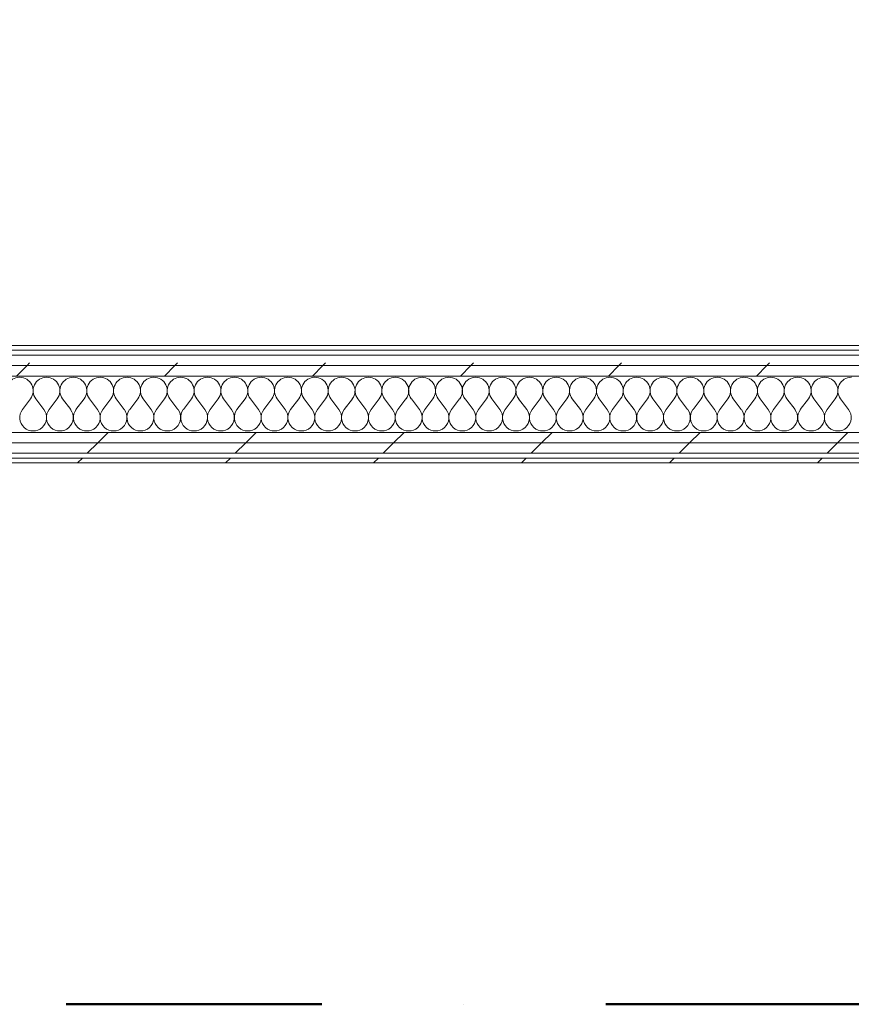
# Model space of a CAD drawing. Header units: millimetres. Extents: x -30280 to 22128, y -17757 to 4746.
# Tile 83 of 171: x -9067 to -8033, y -17757 to -16533. Entities that reach past the tile are written whole.
import ezdxf

# ---------------------------------------------------------------- set-up
doc = ezdxf.new("R2010")
doc.units = ezdxf.units.MM
doc.header["$MEASUREMENT"] = 0
doc.linetypes.add('Punto & Rayas', pattern=[670.277762, 317.5, -176.388889, 0, -176.388874])
doc.linetypes.add('Wipeout_Contour', pattern=[1000, 0, -1000])
for name, color, linetype, lineweight, true_color in [('01_2D_Ambit_Pluma_Nº__242', 7, 'Continuous', 50, 0xfb0013), ('Nuevo_08_E_Envans secs_Pluma_Nº__102', 7, 'Continuous', 5, 0xcccccc), ('Nuevo_08_E_Envans secs_Pluma_Nº__171', 171, 'Continuous', 13, 0xaaaaff), ('Nuevo_08_E_Envans secs_Pluma_Nº__177', 7, 'Continuous', 15, 0xf7e046)]:
    doc.layers.add(name, color=color, linetype=linetype, lineweight=lineweight, true_color=true_color)
doc.layers.add('Nuevo_08_E_Envans secs', color=7, linetype='Continuous')
doc.layers.add('Nuevo_08_E_Envans secs_Pluma_Nº__1', color=7, linetype='Continuous', lineweight=5)
pattern_1 = [(45, (0, 0), (-183.8478, 183.8478), [195, -65]), (45, (7e-14, 183.85), (-183.8478, 183.8478), [195, -65])]

# ---------------------------------------------------------------- blocks, each defined once
blk = doc.blocks.new('*X126')
at = {"layer": 'Nuevo_08_E_Envans secs_Pluma_Nº__102', "color": 254, "linetype": 'Continuous', "lineweight": 5, "true_color": 0xcccccc}
for p, q in [((-9063.3, -17017.6), (-9053.3, -17004.3)), ((-9036.7, -17017.6), (-9046.7, -17004.3)), ((-9030, -17017.6), (-9020, -17004.3)), ((-9003.3, -17017.6), (-9013.3, -17004.3)), ((-8996.7, -17017.6), (-8986.7, -17004.3)), ((-8970, -17017.6), (-8980, -17004.3)), ((-8963.3, -17017.6), (-8953.3, -17004.3)), ((-8936.7, -17017.6), (-8946.7, -17004.3)), ((-8930, -17017.6), (-8920, -17004.3)), ((-8903.3, -17017.6), (-8913.3, -17004.3)), ((-8896.7, -17017.6), (-8886.7, -17004.3)), ((-8870, -17017.6), (-8880, -17004.3)), ((-8863.3, -17017.6), (-8853.3, -17004.3)), ((-8836.7, -17017.6), (-8846.7, -17004.3)), ((-8830, -17017.6), (-8820, -17004.3)), ((-8803.3, -17017.6), (-8813.3, -17004.3)), ((-8796.7, -17017.6), (-8786.7, -17004.3)), ((-8770, -17017.6), (-8780, -17004.3)), ((-8763.3, -17017.6), (-8753.3, -17004.3)), ((-8736.7, -17017.6), (-8746.7, -17004.3)), ((-8730, -17017.6), (-8720, -17004.3)), ((-8703.3, -17017.6), (-8713.3, -17004.3)), ((-8696.7, -17017.6), (-8686.7, -17004.3)), ((-8670, -17017.6), (-8680, -17004.3)), ((-8663.3, -17017.6), (-8653.3, -17004.3)), ((-8636.7, -17017.6), (-8646.7, -17004.3)), ((-8630, -17017.6), (-8620, -17004.3)), ((-8603.3, -17017.6), (-8613.3, -17004.3)), ((-8596.7, -17017.6), (-8586.7, -17004.3)), ((-8570, -17017.6), (-8580, -17004.3)), ((-8563.3, -17017.6), (-8553.3, -17004.3)), ((-8536.7, -17017.6), (-8546.7, -17004.3)), ((-8530, -17017.6), (-8520, -17004.3)), ((-8503.3, -17017.6), (-8513.3, -17004.3)), ((-8496.7, -17017.6), (-8486.7, -17004.3)), ((-8470, -17017.6), (-8480, -17004.3)), ((-8463.3, -17017.6), (-8453.3, -17004.3)), ((-8436.7, -17017.6), (-8446.7, -17004.3)), ((-8430, -17017.6), (-8420, -17004.3)), ((-8403.3, -17017.6), (-8413.3, -17004.3)), ((-8396.7, -17017.6), (-8386.7, -17004.3)), ((-8370, -17017.6), (-8380, -17004.3)), ((-8363.3, -17017.6), (-8353.3, -17004.3)), ((-8336.7, -17017.6), (-8346.7, -17004.3)), ((-8330, -17017.6), (-8320, -17004.3)), ((-8303.3, -17017.6), (-8313.3, -17004.3)), ((-8296.7, -17017.6), (-8286.7, -17004.3)), ((-8270, -17017.6), (-8280, -17004.3)), ((-8263.3, -17017.6), (-8253.3, -17004.3)), ((-8236.7, -17017.6), (-8246.7, -17004.3)), ((-8230, -17017.6), (-8220, -17004.3)), ((-8203.3, -17017.6), (-8213.3, -17004.3)), ((-8196.7, -17017.6), (-8186.7, -17004.3)), ((-8170, -17017.6), (-8180, -17004.3)), ((-8163.3, -17017.6), (-8153.3, -17004.3)), ((-8136.7, -17017.6), (-8146.7, -17004.3)), ((-8130, -17017.6), (-8120, -17004.3)), ((-8103.3, -17017.6), (-8113.3, -17004.3)), ((-8096.7, -17017.6), (-8086.7, -17004.3)), ((-8070, -17017.6), (-8080, -17004.3)), ((-8063.3, -17017.6), (-8053.3, -17004.3)), ((-8036.7, -17017.6), (-8046.7, -17004.3))]:
    blk.add_line(p, q, dxfattribs=at)
for centre, start, end in [((-9066.7, -16994.3), 90, 216.8699), ((-9066.7, -16994.3), 323.1301, 90), ((-9033.3, -16994.3), 90, 216.8699), ((-9033.3, -16994.3), 323.1301, 90), ((-9000, -16994.3), 90, 216.8699), ((-9000, -16994.3), 323.1301, 90), ((-8966.7, -16994.3), 90, 216.8699), ((-8966.7, -16994.3), 323.1301, 90), ((-8933.3, -16994.3), 90, 216.8699), ((-8933.3, -16994.3), 323.1301, 90), ((-8900, -16994.3), 90, 216.8699), ((-8900, -16994.3), 323.1301, 90), ((-8866.7, -16994.3), 90, 216.8699), ((-8866.7, -16994.3), 323.1301, 90), ((-8833.3, -16994.3), 90, 216.8699), ((-8833.3, -16994.3), 323.1301, 90), ((-8800, -16994.3), 90, 216.8699), ((-8800, -16994.3), 323.1301, 90), ((-8766.7, -16994.3), 90, 216.8699), ((-8766.7, -16994.3), 323.1301, 90), ((-8733.3, -16994.3), 90, 216.8699), ((-8733.3, -16994.3), 323.1301, 90), ((-8700, -16994.3), 90, 216.8699), ((-8700, -16994.3), 323.1301, 90), ((-8666.7, -16994.3), 90, 216.8699), ((-8666.7, -16994.3), 323.1301, 90), ((-8633.3, -16994.3), 90, 216.8699), ((-8633.3, -16994.3), 323.1301, 90), ((-8600, -16994.3), 90, 216.8699), ((-8600, -16994.3), 323.1301, 90), ((-8566.7, -16994.3), 90, 216.8699), ((-8566.7, -16994.3), 323.1301, 90), ((-8533.3, -16994.3), 90, 216.8699), ((-8533.3, -16994.3), 323.1301, 90), ((-8500, -16994.3), 90, 216.8699), ((-8500, -16994.3), 323.1301, 90), ((-8466.7, -16994.3), 90, 216.8699), ((-8466.7, -16994.3), 323.1301, 90), ((-8433.3, -16994.3), 90, 216.8699), ((-8433.3, -16994.3), 323.1301, 90), ((-8400, -16994.3), 90, 216.8699), ((-8400, -16994.3), 323.1301, 90), ((-8366.7, -16994.3), 90, 216.8699), ((-8366.7, -16994.3), 323.1301, 90), ((-8333.3, -16994.3), 90, 216.8699), ((-8333.3, -16994.3), 323.1301, 90), ((-8300, -16994.3), 90, 216.8699), ((-8300, -16994.3), 323.1301, 90), ((-8266.7, -16994.3), 90, 216.8699), ((-8266.7, -16994.3), 323.1301, 90), ((-8233.3, -16994.3), 90, 216.8699), ((-8233.3, -16994.3), 323.1301, 90), ((-8200, -16994.3), 90, 216.8699), ((-8200, -16994.3), 323.1301, 90), ((-8166.7, -16994.3), 90, 216.8699), ((-8166.7, -16994.3), 323.1301, 90), ((-8133.3, -16994.3), 90, 216.8699), ((-8133.3, -16994.3), 323.1301, 90), ((-8100, -16994.3), 90, 216.8699), ((-8100, -16994.3), 323.1301, 90), ((-8066.7, -16994.3), 90, 216.8699), ((-8066.7, -16994.3), 323.1301, 90), ((-8033.3, -16994.3), 90, 216.8699), ((-9050, -17027.6), 143.1301, 36.8699), ((-9016.7, -17027.6), 143.1301, 36.8699), ((-8983.3, -17027.6), 143.1301, 36.8699), ((-8950, -17027.6), 143.1301, 36.8699), ((-8916.7, -17027.6), 143.1301, 36.8699), ((-8883.3, -17027.6), 143.1301, 36.8699), ((-8850, -17027.6), 143.1301, 36.8699), ((-8816.7, -17027.6), 143.1301, 36.8699), ((-8783.3, -17027.6), 143.1301, 36.8699), ((-8750, -17027.6), 143.1301, 36.8699), ((-8716.7, -17027.6), 143.1301, 36.8699), ((-8683.3, -17027.6), 143.1301, 36.8699), ((-8650, -17027.6), 143.1301, 36.8699), ((-8616.7, -17027.6), 143.1301, 36.8699), ((-8583.3, -17027.6), 143.1301, 36.8699), ((-8550, -17027.6), 143.1301, 36.8699), ((-8516.7, -17027.6), 143.1301, 36.8699), ((-8483.3, -17027.6), 143.1301, 36.8699), ((-8450, -17027.6), 143.1301, 36.8699), ((-8416.7, -17027.6), 143.1301, 36.8699), ((-8383.3, -17027.6), 143.1301, 36.8699), ((-8350, -17027.6), 143.1301, 36.8699), ((-8316.7, -17027.6), 143.1301, 36.8699), ((-8283.3, -17027.6), 143.1301, 36.8699), ((-8250, -17027.6), 143.1301, 36.8699), ((-8216.7, -17027.6), 143.1301, 36.8699), ((-8183.3, -17027.6), 143.1301, 36.8699), ((-8150, -17027.6), 143.1301, 36.8699), ((-8116.7, -17027.6), 143.1301, 36.8699), ((-8083.3, -17027.6), 143.1301, 36.8699), ((-8050, -17027.6), 143.1301, 36.8699)]:
    blk.add_arc(centre, 16.7, start, end, dxfattribs=at)
blk = doc.blocks.new('Muro_63_1', base_point=(-18974.6, -17084))
at = {"color": 254, "linetype": 'Wipeout_Contour', "lineweight": 0, "ltscale": 80058.431559}
blk.add_wipeout([(-12936.6, -17078), (-12936.6, -17084), (-7367.9, -17084), (-7367.9, -17078)], dxfattribs=at).dxf.layer = 'Nuevo_08_E_Envans secs'
at = {"layer": 'Nuevo_08_E_Envans secs_Pluma_Nº__171', "linetype": 'Continuous', "lineweight": 13, "true_color": 0xaaaaff}
h = blk.add_hatch(dxfattribs=at)
h.set_pattern_fill('Panellat_HPL_0001', color=161, style=0, pattern_type=2)
h.set_pattern_definition(pattern_1)
h.paths.add_polyline_path([(-12936.6, -17078), (-12936.6, -17084), (-7367.9, -17084), (-7367.9, -17078)])
at = {"layer": 'Nuevo_08_E_Envans secs_Pluma_Nº__1', "color": 7, "linetype": 'Continuous', "lineweight": 5, "flags": 128}
blk.add_lwpolyline([(-12936.6, -17084), (-7367.9, -17084)], dxfattribs=at)
at = {"color": 254, "linetype": 'Wipeout_Contour', "lineweight": 0, "ltscale": 80005.261268}
blk.add_wipeout([(-12936.6, -17072), (-7367.9, -17072), (-7367.9, -17059), (-12936.6, -17059)], dxfattribs=at).dxf.layer = 'Nuevo_08_E_Envans secs'
at = {"layer": 'Nuevo_08_E_Envans secs_Pluma_Nº__177', "linetype": 'Continuous', "lineweight": 15, "true_color": 0xf7e046}
h = blk.add_hatch(dxfattribs=at)
h.set_pattern_fill('Panellat_HPL_0001', color=53, style=0, pattern_type=2)
h.set_pattern_definition(pattern_1)
h.paths.add_polyline_path([(-12936.6, -17072), (-7367.9, -17072), (-7367.9, -17059), (-12936.6, -17059)])
at = {"layer": 'Nuevo_08_E_Envans secs_Pluma_Nº__1', "color": 7, "linetype": 'Continuous', "lineweight": 5}
for p, q in [((-12936.6, -17072), (-7367.9, -17072)), ((-12936.6, -17078), (-7367.9, -17078))]:
    blk.add_line(p, q, dxfattribs=at)
at = {"color": 254, "linetype": 'Wipeout_Contour', "lineweight": 0, "ltscale": 79276.299078}
blk.add_wipeout([(-12362.2, -17046), (-12362.2, -17059), (-7367.9, -17059), (-7367.9, -17046)], dxfattribs=at).dxf.layer = 'Nuevo_08_E_Envans secs'
at = {"layer": 'Nuevo_08_E_Envans secs_Pluma_Nº__177', "linetype": 'Continuous', "lineweight": 15, "true_color": 0xf7e046}
h = blk.add_hatch(dxfattribs=at)
h.set_pattern_fill('Panellat_HPL_0001', color=53, style=0, pattern_type=2)
h.set_pattern_definition(pattern_1)
h.paths.add_polyline_path([(-12362.2, -17046), (-12362.2, -17059), (-7367.9, -17059), (-7367.9, -17046)])
at = {"layer": 'Nuevo_08_E_Envans secs_Pluma_Nº__1', "color": 7, "linetype": 'Continuous', "lineweight": 5}
for p, q in [((-12334.2, -17046), (-7395.9, -17046)), ((-12362.2, -17059), (-7367.9, -17059))]:
    blk.add_line(p, q, dxfattribs=at)
at = {"layer": 'Nuevo_08_E_Envans secs', "color": 7, "lineweight": 20}
blk.add_blockref('*X126', (0, 0), dxfattribs=at)
at = {"color": 254, "linetype": 'Wipeout_Contour', "lineweight": 0, "ltscale": 78979.077619}
blk.add_wipeout([(-7395.9, -16963), (-12334.2, -16963), (-12334.2, -16976), (-7395.9, -16976)], dxfattribs=at).dxf.layer = 'Nuevo_08_E_Envans secs'
at = {"layer": 'Nuevo_08_E_Envans secs_Pluma_Nº__177', "linetype": 'Continuous', "lineweight": 15, "true_color": 0xf7e046}
h = blk.add_hatch(dxfattribs=at)
h.set_pattern_fill('Panellat_HPL_0001', color=53, style=0, pattern_type=2)
h.set_pattern_definition(pattern_1)
h.paths.add_polyline_path([(-7395.9, -16963), (-12334.2, -16963), (-12334.2, -16976), (-7395.9, -16976)])
at = {"layer": 'Nuevo_08_E_Envans secs_Pluma_Nº__1', "color": 7, "linetype": 'Continuous', "lineweight": 5}
blk.add_line((-12334.2, -16976), (-7395.9, -16976), dxfattribs=at)
at = {"color": 254, "linetype": 'Wipeout_Contour', "lineweight": 0, "ltscale": 78929.329624}
blk.add_wipeout([(-7408.9, -16950), (-12321.2, -16950), (-12321.2, -16963), (-7408.9, -16963)], dxfattribs=at).dxf.layer = 'Nuevo_08_E_Envans secs'
at = {"layer": 'Nuevo_08_E_Envans secs_Pluma_Nº__177', "linetype": 'Continuous', "lineweight": 15, "true_color": 0xf7e046}
h = blk.add_hatch(dxfattribs=at)
h.set_pattern_fill('Panellat_HPL_0001', color=53, style=0, pattern_type=2)
h.set_pattern_definition(pattern_1)
h.paths.add_polyline_path([(-7408.9, -16950), (-12321.2, -16950), (-12321.2, -16963), (-7408.9, -16963)])
at = {"layer": 'Nuevo_08_E_Envans secs_Pluma_Nº__1', "color": 7, "linetype": 'Continuous', "lineweight": 5}
blk.add_line((-12321.2, -16963), (-7408.9, -16963), dxfattribs=at)
at = {"color": 254, "linetype": 'Wipeout_Contour', "lineweight": 0, "ltscale": 78871.361378}
blk.add_wipeout([(-7420.9, -16938), (-12309.2, -16938), (-12309.2, -16944), (-7420.9, -16944)], dxfattribs=at).dxf.layer = 'Nuevo_08_E_Envans secs'
at = {"layer": 'Nuevo_08_E_Envans secs_Pluma_Nº__171', "linetype": 'Continuous', "lineweight": 13, "true_color": 0xaaaaff}
h = blk.add_hatch(dxfattribs=at)
h.set_pattern_fill('Panellat_HPL_0001', color=161, style=0, pattern_type=2)
h.set_pattern_definition(pattern_1)
h.paths.add_polyline_path([(-7420.9, -16938), (-12309.2, -16938), (-12309.2, -16944), (-7420.9, -16944)])
at = {"layer": 'Nuevo_08_E_Envans secs_Pluma_Nº__1', "color": 7, "linetype": 'Continuous', "lineweight": 5}
for p, q in [((-12315.2, -16950), (-7414.9, -16950)), ((-12309.2, -16944), (-7420.9, -16944))]:
    blk.add_line(p, q, dxfattribs=at)
at = {"layer": 'Nuevo_08_E_Envans secs_Pluma_Nº__1', "color": 7, "linetype": 'Continuous', "lineweight": 5, "flags": 128}
blk.add_lwpolyline([(-7420.9, -16938), (-12309.2, -16938)], dxfattribs=at)

msp = doc.modelspace()

# ---------------------------------------------------------------- linework, layer by layer
at = {"layer": '01_2D_Ambit_Pluma_Nº__242', "color": 1, "linetype": 'Punto & Rayas', "lineweight": 50, "true_color": 0xfb0013, "flags": 128}
msp.add_lwpolyline([(-28416.6, -2249.6), (-28416.6, 4745.9), (7590.1, 4745.9), (7590.1, -1864.5), (6642.9, -1864.5), (6642.9, -11392.7), (6642.9, -17756.6), (-18985.9, -17756.6), (-18985.9, -11834.9), (-2447.9, -11834.9), (-2447.9, -2249.6)], close=True, dxfattribs=at)

# ---------------------------------------------------------------- next in the draw order: block references
at = {"layer": 'Nuevo_08_E_Envans secs', "color": 7, "lineweight": 20}
msp.add_blockref('Muro_63_1', (-18974.6, -17084), dxfattribs=at)

doc.saveas('drawing.dxf')
